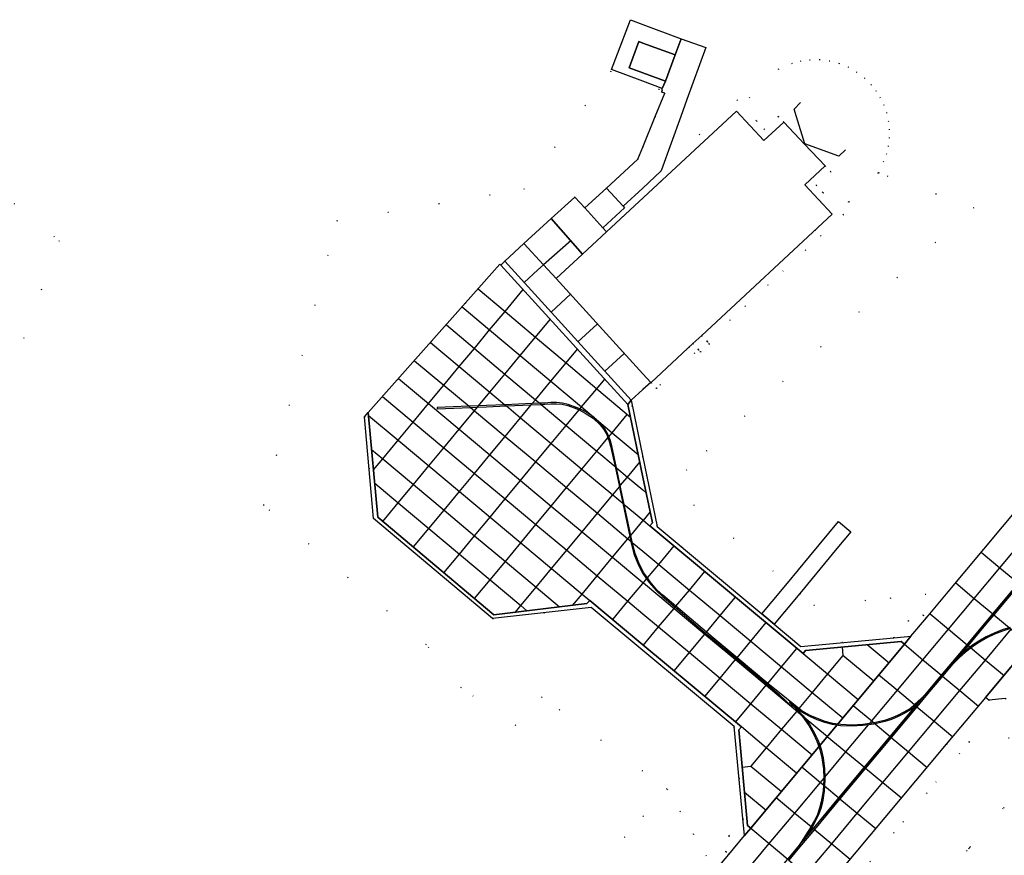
# Model space of a CAD drawing. Header units: metres. Extents: x 174791 to 179073, y 406431 to 409043.
# Tile 130 of 256: x 176422 to 176545, y 407658 to 407762. Entities that reach past the tile are written whole.
import ezdxf

# ---------------------------------------------------------------- set-up
doc = ezdxf.new("R2010")
doc.units = ezdxf.units.M
doc.linetypes.add('DOT', pattern=[6.35, 0, -6.35])
for name, color, linetype in [('panden', 254, 'Continuous'), ('scheiding_grondkering', 254, 'Continuous'), ('terreindeelbegroeid', 254, 'DOT'), ('terreindeelonbegroeid', 254, 'DOT'), ('wegdeel_molgoot', 254, 'Continuous'), ('wegdeel_opstelplaats', 254, 'Continuous'), ('wegdeel_platform_vliegverkeer', 254, 'Continuous'), ('wegdeel_rijbaan', 254, 'Continuous'), ('wegdeel_rolbaan', 254, 'Continuous'), ('wegdeel_voetpad', 254, 'Continuous'), ('weginrichtingselement_markering_vliegtuigverharding', 254, 'Continuous'), ('weginrichtingselement_voeg_vliegtuigverharding', 254, 'Continuous')]:
    doc.layers.add(name, color=color, linetype=linetype)

msp = doc.modelspace()

# ---------------------------------------------------------------- linework, layer by layer
at = {"layer": 'panden'}
for points in [[(176500, 407755.487, 0), (176498.288, 407756.116, 0), (176499.504, 407759.383, 0), (176500, 407759.201, 0), (176504.036, 407757.718, 0), (176502.82, 407754.451, 0)], [(176501.026, 407716.749, 0), (176501.006, 407716.771, 0), (176500, 407717.845, 0), (176489.138, 407729.752, 0), (176492.439, 407732.811, 0), (176495.446, 407735.597, 0), (176511.709, 407750.687, 0), (176515.128, 407747.004, 0), (176517.614, 407749.306, 0), (176520.211, 407746.569, 0), (176522.808, 407743.832, 0), (176520.268, 407741.467, 0), (176523.686, 407737.785, 0), (176507.36, 407722.629, 0), (176506.264, 407721.612, 0)]]:
    msp.add_polyline3d(points, close=True, dxfattribs=at)
at = {"layer": 'scheiding_grondkering'}
msp.add_polyline3d([(176525.321, 407745.849, 0), (176524.522, 407745.053, 0), (176520.251, 407746.62, 0), (176519.221, 407749.984, 0), (176518.923, 407750.956, 0), (176519.723, 407751.753, 0)], dxfattribs=at)
at = {"layer": 'terreindeelbegroeid'}
for points in [[(176530.452, 407750.525, 0), (176530.689, 407749.498, 0), (176530.807, 407748.456, 0), (176530.807, 407747.406, 0), (176530.686, 407746.362, 0), (176530.452, 407745.356, 0), (176530.11, 407744.385, 0), (176529.451, 407743.025, 0), (176529.411, 407742.944, 0), (176525.778, 407739.325, 0), (176522.508, 407740.525, 0), (176521.681, 407741.416, 0), (176523.496, 407743.107, 0), (176522.808, 407743.832, 0), (176520.211, 407746.569, 0), (176517.614, 407749.306, 0), (176516.926, 407750.031, 0), (176515.183, 407748.417, 0), (176514.206, 407749.47, 0), (176513.319, 407752.354, 0), (176516.934, 407755.955, 0), (176518.612, 407756.65, 0), (176519.704, 407756.951, 0), (176520.839, 407757.119, 0), (176522.059, 407757.141, 0), (176523.284, 407756.999, 0), (176524.48, 407756.694, 0), (176525.622, 407756.232, 0), (176526.693, 407755.623, 0), (176527.675, 407754.874, 0), (176528.519, 407754.03, 0), (176529.128, 407753.256, 0), (176529.639, 407752.449, 0), (176530.097, 407751.521, 0)], [(176530.563, 407742.603, 0), (176541.372, 407738.609, 0), (176505.42, 407705.882, 0), (176506.329, 407701.469, 0), (176518.084, 407691.662, 0), (176516.165, 407689.356, 0), (176514.886, 407687.819, 0), (176501.785, 407698.749, 0), (176500, 407707.409, 0), (176498.531, 407714.535, 0), (176500, 407715.862, 0), (176501.006, 407716.771, 0), (176501.026, 407716.749, 0), (176501.701, 407716.011, 0), (176506.937, 407720.872, 0), (176507.218, 407720.564, 0), (176508.321, 407721.572, 0), (176508.033, 407721.889, 0), (176525.099, 407737.732, 0), (176522.508, 407740.525, 0), (176525.778, 407739.325, 0), (176529.411, 407742.944, 0), (176529.451, 407743.025, 0)], [(176535.463, 407687.339, 0), (176535.072, 407687.662, 0), (176533.199, 407686.949, 0), (176531.392, 407684.821, 0), (176519.752, 407683.748, 0), (176516.415, 407686.539, 0), (176517.693, 407688.077, 0), (176519.611, 407690.384, 0), (176519.624, 407690.373, 0), (176521.364, 407688.918, 0), (176530.933, 407689.8, 0), (176535.306, 407690.268, 0), (176538.171, 407690.575, 0)], [(176570.165, 407658.172, 0), (176568.92, 407659.201, 0), (176564.241, 407663.113, 0), (176561.786, 407665.107, 0), (176556.645, 407669.305, 0), (176552.252, 407672.892, 0), (176540.813, 407671.798, 0), (176537.938, 407671.523, 0), (176542.837, 407677.375, 0), (176543.265, 407677.033, 0), (176545.329, 407677.235, 0), (176553.15, 407678.001, 0), (176553.419, 407678.374, 0), (176573.275, 407661.899, 0)], [(176568.92, 407659.201, 0), (176550.985, 407637.505, 0), (176541.193, 407625.359, 0), (176523.984, 407638.308, 0), (176540.809, 407658.528, 0), (176549.357, 407668.503, 0), (176556.645, 407669.305, 0), (176561.786, 407665.107, 0), (176564.241, 407663.113, 0)]]:
    msp.add_polyline3d(points, close=True, dxfattribs=at)
for points in [[(176507.953, 407657.512, 0), (176503.036, 407665.897, 0), (176500, 407668.136, 0), (176487.398, 407677.43, 0), (176484.112, 407673.874, 0), (176477.3, 407678.551, 0), (176472.939, 407683.94, 0), (176452.583, 407701.388, 0), (176461.736, 407736.978, 0), (176485.147, 407740.941, 0), (176495.924, 407755.69, 0), (176502.393, 407753.298, 0), (176502.358, 407753.082, 0), (176502.74, 407752.946, 0), (176501.544, 407750, 0), (176500, 407746.199, 0), (176499.385, 407744.686, 0), (176495.452, 407741.077, 0), (176492.72, 407738.581, 0), (176491.472, 407739.947, 0), (176488.519, 407737.249, 0), (176485.123, 407734.147, 0), (176482.73, 407731.938, 0), (176482.223, 407731.437, 0), (176482.126, 407731.54, 0), (176465.66, 407712.991, 0), (176465.184, 407712.462, 0), (176466.31, 407699.732, 0), (176481.207, 407687.226, 0), (176493.548, 407688.631, 0), (176500, 407683.249, 0), (176511.419, 407673.723, 0), (176512.518, 407662.214, 0), (176510.762, 407660.053, 0), (176510.389, 407658.072, 0), (176510.749, 407657.737, 0), (176508.224, 407654.722, 0)], [(176421.334, 407739.145, 0), (176427.003, 407734.469, 0), (176413.51, 407697.677, 0)], [(176506.666, 407630.6, 0), (176540.813, 407671.798, 0), (176552.252, 407672.892, 0)], [(176503.604, 407630.504, 0), (176537.938, 407671.523, 0), (176540.813, 407671.798, 0), (176506.666, 407630.6, 0)], [(176549.357, 407668.503, 0), (176540.809, 407658.528, 0), (176523.984, 407638.308, 0), (176541.193, 407625.359, 0), (176545.66, 407621.988, 0)], [(176489.159, 407650.219, 0), (176500, 407662.466, 0), (176503.036, 407665.897, 0), (176507.953, 407657.512, 0)]]:
    msp.add_polyline3d(points, dxfattribs=at)
at = {"layer": 'terreindeelonbegroeid'}
for points in [[(176514.206, 407749.47, 0), (176515.183, 407748.417, 0), (176516.926, 407750.031, 0), (176517.614, 407749.306, 0), (176515.128, 407747.004, 0), (176511.709, 407750.687, 0), (176495.446, 407735.597, 0), (176494.98, 407736.108, 0), (176497.711, 407738.604, 0), (176497.539, 407738.792, 0), (176500, 407741.077, 0), (176502.254, 407743.169, 0), (176502.314, 407743.335, 0), (176511.764, 407752.102, 0)], [(176522.508, 407740.525, 0), (176525.099, 407737.732, 0), (176508.033, 407721.889, 0), (176507.36, 407722.629, 0), (176523.686, 407737.785, 0), (176520.268, 407741.467, 0), (176522.808, 407743.832, 0), (176523.496, 407743.107, 0), (176521.681, 407741.416, 0)], [(176506.937, 407720.872, 0), (176501.701, 407716.011, 0), (176501.026, 407716.749, 0), (176506.264, 407721.612, 0)], [(176508.033, 407721.889, 0), (176506.937, 407720.872, 0), (176506.264, 407721.612, 0), (176507.36, 407722.629, 0)], [(176506.937, 407720.872, 0), (176508.033, 407721.889, 0), (176508.321, 407721.572, 0), (176507.218, 407720.564, 0)], [(176535.463, 407687.339, 0), (176533.52, 407685.017, 0), (176531.392, 407684.821, 0), (176533.199, 407686.949, 0), (176535.072, 407687.662, 0)], [(176512.721, 407660.096, 0), (176510.749, 407657.737, 0), (176510.389, 407658.072, 0), (176510.762, 407660.053, 0), (176512.518, 407662.214, 0)]]:
    msp.add_polyline3d(points, close=True, dxfattribs=at)
at = {"layer": 'wegdeel_molgoot'}
for points in [[(176514.886, 407687.819, 0), (176516.415, 407686.539, 0), (176519.752, 407683.748, 0), (176531.392, 407684.821, 0), (176533.52, 407685.017, 0), (176532.706, 407684.045, 0), (176532.289, 407684.383, 0), (176520.353, 407683.247, 0), (176520.03, 407682.855, 0), (176500.888, 407698.816, 0), (176501.19, 407699.21, 0), (176500, 407704.911, 0), (176498.106, 407713.983, 0), (176498.531, 407714.535, 0), (176500, 407707.409, 0), (176501.785, 407698.749, 0)], [(176513.485, 407661.01, 0), (176512.721, 407660.096, 0), (176512.518, 407662.214, 0), (176511.419, 407673.723, 0), (176500, 407683.249, 0), (176493.548, 407688.631, 0), (176481.207, 407687.226, 0), (176466.31, 407699.732, 0), (176465.184, 407712.462, 0), (176465.66, 407712.991, 0), (176466.845, 407699.928, 0), (176481.371, 407687.718, 0), (176493.004, 407689.101, 0), (176493.347, 407689.498, 0), (176500, 407683.947, 0), (176512.314, 407673.673, 0), (176512.006, 407673.302, 0), (176513.097, 407661.339, 0)]]:
    msp.add_polyline3d(points, close=True, dxfattribs=at)
at = {"layer": 'wegdeel_opstelplaats'}
msp.add_polyline3d([(176492.72, 407738.581, 0), (176494.98, 407736.108, 0), (176495.446, 407735.597, 0), (176492.439, 407732.811, 0), (176488.519, 407737.249, 0), (176491.472, 407739.947, 0)], close=True, dxfattribs=at)
at = {"layer": 'wegdeel_platform_vliegverkeer'}
for points in [[(176492.439, 407732.811, 0), (176489.138, 407729.752, 0), (176500, 407717.845, 0), (176501.006, 407716.771, 0), (176500, 407715.862, 0), (176498.531, 407714.535, 0), (176482.73, 407731.938, 0), (176485.123, 407734.147, 0), (176488.519, 407737.249, 0)], [(176482.223, 407731.437, 0), (176498.106, 407713.983, 0), (176500, 407704.911, 0), (176501.19, 407699.21, 0), (176500.888, 407698.816, 0), (176520.03, 407682.855, 0), (176520.353, 407683.247, 0), (176532.289, 407684.383, 0), (176532.706, 407684.045, 0), (176513.485, 407661.01, 0), (176513.097, 407661.339, 0), (176512.006, 407673.302, 0), (176512.314, 407673.673, 0), (176500, 407683.947, 0), (176493.347, 407689.498, 0), (176493.004, 407689.101, 0), (176481.371, 407687.718, 0), (176466.845, 407699.928, 0), (176465.66, 407712.991, 0), (176482.126, 407731.54, 0)], [(176498.531, 407714.535, 0), (176498.106, 407713.983, 0), (176482.223, 407731.437, 0), (176482.73, 407731.938, 0)]]:
    msp.add_polyline3d(points, close=True, dxfattribs=at)
at = {"layer": 'wegdeel_rijbaan'}
for points in [[(176502.314, 407743.335, 0), (176502.254, 407743.169, 0), (176500, 407741.077, 0), (176497.539, 407738.792, 0), (176495.452, 407741.077, 0), (176499.385, 407744.686, 0), (176500, 407746.199, 0), (176501.544, 407750, 0), (176502.74, 407752.946, 0), (176502.358, 407753.082, 0), (176502.393, 407753.298, 0), (176502.427, 407753.508, 0), (176502.82, 407754.451, 0), (176504.036, 407757.718, 0), (176504.785, 407759.725, 0), (176507.875, 407758.666, 0), (176505.51, 407752.146, 0), (176504.732, 407750, 0)], [(176497.539, 407738.792, 0), (176497.711, 407738.604, 0), (176494.98, 407736.108, 0), (176492.72, 407738.581, 0), (176495.452, 407741.077, 0)]]:
    msp.add_polyline3d(points, close=True, dxfattribs=at)
msp.add_polyline3d([(176545.329, 407677.235, 0), (176543.265, 407677.033, 0), (176542.837, 407677.375, 0), (176562.08, 407700.377, 0)], dxfattribs=at)
at = {"layer": 'wegdeel_rolbaan'}
for points in [[(176508.224, 407654.722, 0), (176510.749, 407657.737, 0), (176512.721, 407660.096, 0), (176513.485, 407661.01, 0), (176532.706, 407684.045, 0), (176533.52, 407685.017, 0), (176535.463, 407687.339, 0), (176538.171, 407690.575, 0), (176556.223, 407712.15, 0)], [(176562.08, 407700.377, 0), (176542.837, 407677.375, 0), (176537.938, 407671.523, 0), (176503.604, 407630.504, 0)]]:
    msp.add_polyline3d(points, dxfattribs=at)
at = {"layer": 'wegdeel_voetpad'}
for points in [[(176504.785, 407759.725, 0), (176504.036, 407757.718, 0), (176500, 407759.201, 0), (176499.504, 407759.383, 0), (176498.288, 407756.116, 0), (176500, 407755.487, 0), (176502.82, 407754.451, 0), (176502.427, 407753.508, 0), (176500, 407754.425, 0), (176496.082, 407755.906, 0), (176498.432, 407762.126, 0), (176500, 407761.534, 0)], [(176519.611, 407690.384, 0), (176517.693, 407688.077, 0), (176516.415, 407686.539, 0), (176514.886, 407687.819, 0), (176516.165, 407689.356, 0), (176518.084, 407691.662, 0), (176520.851, 407694.987, 0), (176524.487, 407699.357, 0), (176526.006, 407698.079, 0), (176524.26, 407695.978, 0)]]:
    msp.add_polyline3d(points, close=True, dxfattribs=at)
at = {"layer": 'weginrichtingselement_markering_vliegtuigverharding'}
for points in [[(176546.981, 407691.649, 0), (176544.899, 407689.166, 0), (176543.766, 407687.812, 0), (176542.727, 407686.574, 0), (176540.846, 407684.319, 0), (176540.55, 407683.964, 0), (176537.356, 407680.133, 0), (176535.332, 407677.707, 0), (176535.273, 407677.654, 0), (176533.961, 407676.478, 0), (176533.369, 407675.947, 0), (176532.622, 407675.505, 0), (176531.847, 407675.103, 0), (176531.045, 407674.761, 0), (176530.214, 407674.495, 0), (176528.894, 407674.196, 0), (176528.868, 407674.19, 0), (176528.37, 407674.117, 0), (176527.503, 407673.99, 0), (176526.126, 407673.913, 0), (176524.748, 407673.979, 0), (176523.758, 407674.129, 0), (176522.787, 407674.378, 0), (176521.843, 407674.715, 0), (176520.927, 407675.124, 0), (176519.881, 407675.697, 0), (176519.508, 407675.993, 0), (176517.068, 407677.931, 0), (176515.628, 407679.13, 0), (176511.78, 407682.334, 0), (176508.794, 407684.821, 0), (176507.944, 407685.539, 0), (176504.122, 407688.769, 0), (176502.499, 407690.14, 0), (176501.751, 407690.845, 0), (176500.908, 407691.814, 0), (176500.567, 407692.311, 0), (176500.138, 407692.934, 0), (176499.57, 407693.992, 0), (176499.027, 407695.357, 0), (176498.67, 407696.759, 0), (176498.648, 407696.846, 0), (176498.486, 407697.621, 0), (176497.672, 407701.503, 0), (176497.261, 407703.462, 0), (176497.177, 407703.854, 0), (176496.701, 407706.086, 0), (176496.113, 407708.842, 0), (176495.896, 407709.58, 0), (176495.739, 407709.97, 0), (176495.609, 407710.294, 0), (176495.233, 407710.971, 0), (176494.752, 407711.579, 0), (176493.9, 407712.367, 0), (176493.869, 407712.396, 0), (176493.853, 407712.406, 0), (176492.87, 407713.066, 0), (176492.114, 407713.44, 0), (176491.795, 407713.598, 0), (176490.67, 407714.011, 0), (176489.948, 407714.18, 0), (176489.211, 407714.252, 0), (176488.475, 407714.246, 0), (176487.745, 407714.184, 0), (176487.096, 407714.156, 0), (176486.171, 407714.115, 0), (176482.753, 407713.966, 0), (176480.43, 407713.865, 0), (176479.444, 407713.827, 0), (176478.257, 407713.782, 0), (176474.258, 407713.628, 0), (176474.264, 407713.478, 0), (176478.429, 407713.638, 0), (176479.315, 407713.672, 0), (176480.436, 407713.715, 0), (176482.924, 407713.823, 0), (176486.042, 407713.959, 0), (176487.266, 407714.013, 0), (176487.755, 407714.034, 0), (176488.481, 407714.096, 0), (176489.205, 407714.102, 0), (176489.924, 407714.032, 0), (176490.626, 407713.867, 0), (176491.735, 407713.46, 0), (176492.015, 407713.321, 0), (176492.794, 407712.936, 0), (176493.775, 407712.278, 0), (176494.642, 407711.477, 0), (176495.107, 407710.887, 0), (176495.473, 407710.23, 0), (176495.63, 407709.838, 0), (176495.754, 407709.53, 0), (176495.967, 407708.806, 0), (176496.514, 407706.243, 0), (176497.056, 407703.708, 0), (176497.115, 407703.43, 0), (176497.486, 407701.658, 0), (176498.363, 407697.474, 0), (176498.48, 407696.918, 0), (176498.502, 407696.812, 0), (176498.885, 407695.311, 0), (176499.434, 407693.929, 0), (176500.01, 407692.856, 0), (176500.467, 407692.191, 0), (176500.789, 407691.722, 0), (176501.642, 407690.741, 0), (176502.399, 407690.028, 0), (176504.026, 407688.653, 0), (176507.849, 407685.424, 0), (176508.698, 407684.707, 0), (176511.685, 407682.219, 0), (176515.532, 407679.015, 0), (176516.969, 407677.818, 0), (176518.885, 407675.999, 0), (176519.236, 407675.666, 0), (176519.949, 407674.989, 0), (176520.742, 407673.876, 0), (176521.301, 407672.92, 0), (176521.77, 407671.917, 0), (176522.139, 407670.874, 0), (176522.399, 407669.797, 0), (176522.583, 407668.429, 0), (176522.62, 407667.242, 0), (176522.626, 407667.048, 0), (176522.584, 407666.419, 0), (176522.533, 407665.669, 0), (176522.318, 407664.305, 0), (176522.109, 407663.51, 0), (176521.819, 407662.739, 0), (176521.465, 407661.995, 0), (176521.068, 407661.272, 0), (176521.03, 407661.212, 0), (176519.409, 407658.683, 0), (176519.317, 407658.54, 0), (176518.136, 407657.127, 0)], [(176547.096, 407691.553, 0), (176543.88, 407687.717, 0), (176542.842, 407686.478, 0), (176540.665, 407683.868, 0), (176537.47, 407680.037, 0), (176535.404, 407677.56, 0), (176534.278, 407676.213, 0), (176531.069, 407672.375, 0), (176528.053, 407668.768, 0), (176527.848, 407668.523, 0), (176524.651, 407664.694, 0), (176521.451, 407660.862, 0), (176519.391, 407658.395, 0), (176518.25, 407657.031, 0)], [(176545.985, 407685.985, 0), (176544.968, 407685.669, 0), (176543.976, 407685.28, 0), (176543.015, 407684.821, 0), (176542.09, 407684.293, 0), (176541.205, 407683.699, 0), (176540.365, 407683.043, 0), (176539.575, 407682.329, 0), (176538.903, 407681.669, 0), (176538.477, 407681.244, 0)], [(176545.946, 407686.13, 0), (176544.918, 407685.81, 0), (176543.916, 407685.418, 0), (176542.945, 407684.953, 0), (176542.01, 407684.42, 0), (176541.117, 407683.821, 0), (176540.269, 407683.158, 0), (176539.471, 407682.436, 0)], [(176534.658, 407676.901, 0), (176534.599, 407676.848, 0), (176534.078, 407676.381, 0), (176533.459, 407675.825, 0), (176532.694, 407675.373, 0), (176531.911, 407674.967, 0), (176531.097, 407674.621, 0), (176530.254, 407674.351, 0), (176529.039, 407674.075, 0), (176528.896, 407674.042, 0), (176528.225, 407673.944, 0), (176527.519, 407673.84, 0), (176526.126, 407673.763, 0), (176524.734, 407673.829, 0), (176523.728, 407673.981, 0), (176522.743, 407674.234, 0), (176521.787, 407674.575, 0), (176520.861, 407674.99, 0), (176519.797, 407675.571, 0), (176519.412, 407675.877, 0), (176518.304, 407676.757, 0), (176519.332, 407675.781, 0), (176520.063, 407675.087, 0), (176520.187, 407674.914, 0), (176520.868, 407673.958, 0), (176521.433, 407672.99, 0), (176521.908, 407671.973, 0), (176522.283, 407670.916, 0), (176522.547, 407669.825, 0), (176522.733, 407668.441, 0), (176522.765, 407667.415, 0), (176522.776, 407667.046, 0), (176522.726, 407666.3, 0), (176522.683, 407665.653, 0), (176522.464, 407664.275, 0), (176522.253, 407663.464, 0), (176521.957, 407662.681, 0), (176521.599, 407661.927, 0), (176521.198, 407661.196, 0), (176521.146, 407661.115, 0), (176520.173, 407659.597, 0), (176520.084, 407659.458, 0), (176521.336, 407660.957, 0), (176524.536, 407664.79, 0), (176527.733, 407668.619, 0), (176527.938, 407668.864, 0), (176530.954, 407672.472, 0), (176534.163, 407676.309, 0), (176534.658, 407676.901, 0)]]:
    msp.add_polyline3d(points, dxfattribs=at)
at = {"layer": 'weginrichtingselement_voeg_vliegtuigverharding'}
for p, q in [((176485.155, 407729.257), (176486.88, 407730.848)), ((176490.936, 407727.785), (176488.509, 407725.547)), ((176494.297, 407724.064), (176491.869, 407721.854)), ((176497.667, 407720.394), (176495.243, 407718.168)), ((176500, 407703.314), (176500.424, 407702.958)), ((176524.914, 407683.687), (176525.019, 407682.612)), ((176528.059, 407683.992), (176530.787, 407681.712)), ((176528.867, 407679.416), (176525.019, 407682.612)), ((176512.412, 407668.662), (176513.49, 407668.764)), ((176513.49, 407668.764), (176517.322, 407665.594)), ((176512.716, 407665.511), (176515.41, 407663.282))]:
    msp.add_line(p, q, dxfattribs=at)
for points in [[(176485.123, 407734.147, 0), (176487.574, 407731.464, 0), (176489.138, 407729.752, 0)], [(176491.015, 407734.518, 0), (176487.574, 407731.464, 0), (176486.88, 407730.848, 0)], [(176466.305, 407705.819, 0), (176467.461, 407707.212, 0), (176469.383, 407709.527, 0), (176471.265, 407711.794, 0), (176473.188, 407714.11, 0), (176475.1, 407716.414, 0), (176477.034, 407718.744, 0), (176478.925, 407721.022, 0), (176480.838, 407723.327, 0), (176482.76, 407725.642, 0), (176485.042, 407728.391, 0)], [(176479.407, 407728.467, 0), (176482.76, 407725.642, 0), (176486.572, 407722.429, 0), (176490.394, 407719.209, 0), (176494.224, 407715.982, 0), (176498.432, 407712.436, 0)], [(176477.409, 407726.204, 0), (176480.838, 407723.327, 0), (176484.659, 407720.121, 0), (176488.487, 407716.909, 0), (176492.322, 407713.691, 0), (176493.853, 407712.406, 0), (176493.9, 407712.367, 0), (176496.157, 407710.473, 0), (176499.421, 407707.735, 0)], [(176467.477, 407699.386, 0), (176469.4, 407701.706, 0), (176471.301, 407704, 0), (176473.222, 407706.318, 0), (176475.106, 407708.592, 0), (176477.026, 407710.909, 0), (176478.937, 407713.215, 0), (176479.315, 407713.672, 0), (176479.444, 407713.827, 0), (176480.866, 407715.543, 0), (176482.745, 407717.811, 0), (176484.659, 407720.121, 0), (176486.572, 407722.429, 0), (176488.415, 407724.653, 0)], [(176475.42, 407723.966, 0), (176478.925, 407721.022, 0), (176482.745, 407717.811, 0), (176486.571, 407714.597, 0), (176487.096, 407714.156, 0), (176487.266, 407714.013, 0), (176490.402, 407711.378, 0), (176494.236, 407708.157, 0), (176496.514, 407706.243, 0), (176496.701, 407706.086, 0), (176498.073, 407704.933, 0), (176500, 407703.314, 0)], [(176473.434, 407721.751, 0), (176477.034, 407718.744, 0), (176480.866, 407715.543, 0), (176482.753, 407713.966, 0), (176482.924, 407713.823, 0), (176484.7, 407712.34, 0), (176488.538, 407709.133, 0), (176492.382, 407705.922, 0), (176496.228, 407702.709, 0), (176497.486, 407701.658, 0), (176497.672, 407701.503, 0), (176500, 407699.558, 0)], [(176471.305, 407696.182, 0), (176473.225, 407698.499, 0), (176475.13, 407700.797, 0), (176477.053, 407703.116, 0), (176478.941, 407705.393, 0), (176480.862, 407707.71, 0), (176482.773, 407710.016, 0), (176484.7, 407712.34, 0), (176486.042, 407713.959, 0), (176486.171, 407714.115, 0), (176486.571, 407714.597, 0), (176488.487, 407716.909, 0), (176490.394, 407719.209, 0), (176491.808, 407720.915, 0)], [(176471.419, 407719.484, 0), (176475.1, 407716.414, 0), (176478.257, 407713.782, 0), (176478.429, 407713.638, 0), (176478.937, 407713.215, 0), (176482.773, 407710.016, 0), (176486.613, 407706.814, 0), (176490.46, 407703.606, 0), (176494.309, 407700.396, 0), (176498.138, 407697.203, 0), (176498.48, 407696.918, 0), (176498.67, 407696.759, 0), (176500, 407695.65, 0)], [(176469.436, 407717.239, 0), (176473.188, 407714.11, 0), (176477.026, 407710.909, 0), (176480.862, 407707.71, 0), (176484.699, 407704.509, 0), (176488.547, 407701.3, 0), (176492.396, 407698.091, 0), (176496.221, 407694.901, 0), (176500, 407691.749, 0)], [(176475.113, 407692.962, 0), (176477.049, 407695.293, 0), (176478.959, 407697.594, 0), (176480.884, 407699.914, 0), (176482.777, 407702.194, 0), (176484.699, 407704.509, 0), (176486.613, 407706.814, 0), (176488.538, 407709.133, 0), (176490.402, 407711.378, 0), (176492.015, 407713.321, 0), (176492.114, 407713.44, 0), (176492.322, 407713.691, 0), (176494.224, 407715.982, 0), (176495.226, 407717.189, 0)], [(176467.439, 407714.985, 0), (176471.265, 407711.794, 0), (176475.106, 407708.592, 0), (176478.941, 407705.393, 0), (176482.777, 407702.194, 0), (176486.626, 407698.984, 0), (176490.475, 407695.775, 0), (176494.296, 407692.589, 0), (176498.135, 407689.387, 0), (176500, 407687.832, 0)], [(176465.684, 407712.618, 0), (176469.383, 407709.527, 0), (176473.222, 407706.318, 0), (176477.053, 407703.116, 0), (176480.884, 407699.914, 0), (176484.731, 407696.699, 0), (176488.576, 407693.486, 0), (176492.389, 407690.299, 0), (176493.347, 407689.498, 0)], [(176478.96, 407689.743, 0), (176480.891, 407692.071, 0), (176482.805, 407694.378, 0), (176484.731, 407696.699, 0), (176486.626, 407698.984, 0), (176488.547, 407701.3, 0), (176490.46, 407703.606, 0), (176492.382, 407705.922, 0), (176494.236, 407708.157, 0), (176495.63, 407709.838, 0), (176495.739, 407709.97, 0), (176496.157, 407710.473, 0), (176498.044, 407712.748, 0)], [(176466.074, 407708.372, 0), (176467.461, 407707.212, 0), (176471.301, 407704, 0), (176475.13, 407700.797, 0), (176478.959, 407697.594, 0), (176482.805, 407694.378, 0), (176486.649, 407691.162, 0), (176489.591, 407688.701, 0)], [(176484.051, 407688.031, 0), (176484.732, 407688.852, 0), (176486.649, 407691.162, 0), (176488.576, 407693.486, 0), (176490.475, 407695.775, 0), (176492.396, 407698.091, 0), (176494.309, 407700.396, 0), (176496.228, 407702.709, 0), (176497.056, 407703.708, 0), (176497.177, 407703.854, 0), (176498.073, 407704.933, 0), (176499.617, 407706.795, 0)], [(176466.459, 407704.172, 0), (176469.4, 407701.706, 0), (176473.225, 407698.499, 0), (176477.049, 407695.293, 0), (176480.891, 407692.071, 0), (176484.732, 407688.852, 0), (176485.492, 407688.214, 0)], [(176491.21, 407688.882, 0), (176492.389, 407690.299, 0), (176494.296, 407692.589, 0), (176496.221, 407694.901, 0), (176498.138, 407697.203, 0), (176498.363, 407697.474, 0), (176498.486, 407697.621, 0), (176500, 407699.44, 0)], [(176500, 407699.44, 0), (176500.058, 407699.51, 0), (176500.916, 407700.541, 0)], [(176500, 407699.558, 0), (176500.058, 407699.51, 0), (176500.888, 407698.816, 0)], [(176500, 407640.196, 0), (176502.958, 407643.733, 0), (176506.161, 407647.563, 0), (176509.363, 407651.391, 0), (176512.571, 407655.227, 0), (176515.806, 407659.095, 0), (176518.992, 407662.905, 0), (176522.2, 407666.74, 0), (176522.62, 407667.242, 0), (176522.765, 407667.415, 0), (176525.396, 407670.561, 0), (176528.225, 407673.944, 0), (176528.37, 407674.117, 0), (176528.624, 407674.422, 0), (176531.834, 407678.259, 0), (176535.03, 407682.08, 0), (176538.231, 407685.907, 0), (176541.451, 407689.758, 0), (176544.655, 407693.589, 0), (176547.859, 407697.419, 0)], [(176500, 407691.63, 0), (176500.058, 407691.7, 0), (176500.467, 407692.191, 0), (176500.567, 407692.311, 0), (176501.975, 407694.003, 0), (176503.894, 407696.31, 0)], [(176500, 407695.65, 0), (176501.975, 407694.003, 0), (176505.815, 407690.801, 0), (176509.659, 407687.595, 0), (176513.493, 407684.398, 0), (176517.341, 407681.188, 0), (176521.173, 407677.993, 0), (176524.998, 407674.803, 0)], [(176542.325, 407695.532, 0), (176544.655, 407693.589, 0), (176546.978, 407691.651, 0), (176546.981, 407691.649, 0), (176547.096, 407691.553, 0), (176549.273, 407689.736, 0), (176551.603, 407687.793, 0)], [(176500.052, 407683.882, 0), (176501.972, 407686.187, 0), (176503.897, 407688.499, 0), (176504.026, 407688.653, 0), (176504.122, 407688.769, 0), (176505.815, 407690.801, 0), (176507.729, 407693.099, 0)], [(176496.229, 407687.096, 0), (176498.135, 407689.387, 0), (176500, 407691.63, 0)], [(176500, 407691.749, 0), (176500.058, 407691.7, 0), (176503.897, 407688.499, 0), (176507.74, 407685.294, 0), (176511.579, 407682.092, 0), (176515.424, 407678.885, 0), (176518.885, 407675.999, 0), (176519.256, 407675.69, 0), (176520.187, 407674.914, 0), (176523.077, 407672.503, 0)], [(176500, 407635.473, 0), (176502.072, 407637.951, 0), (176505.281, 407641.788, 0), (176508.486, 407645.622, 0), (176511.69, 407649.453, 0), (176514.899, 407653.29, 0), (176518.119, 407657.141, 0), (176519.409, 407658.683, 0), (176520.173, 407659.597, 0), (176521.321, 407660.97, 0), (176524.524, 407664.8, 0), (176527.724, 407668.627, 0), (176530.945, 407672.479, 0), (176534.155, 407676.317, 0), (176534.599, 407676.848, 0), (176535.273, 407677.654, 0), (176537.35, 407680.138, 0), (176540.55, 407683.964, 0), (176540.846, 407684.319, 0), (176543.766, 407687.812, 0), (176544.899, 407689.166, 0), (176546.978, 407691.651, 0)], [(176539.153, 407691.688, 0), (176541.451, 407689.758, 0), (176543.766, 407687.812, 0), (176543.88, 407687.717, 0), (176546.055, 407685.889, 0), (176548.374, 407683.941, 0)], [(176503.893, 407680.682, 0), (176505.813, 407682.984, 0), (176507.74, 407685.294, 0), (176507.849, 407685.424, 0), (176507.944, 407685.539, 0), (176509.659, 407687.595, 0), (176511.595, 407689.915, 0)], [(176500, 407687.832, 0), (176501.972, 407686.187, 0), (176505.813, 407682.984, 0), (176509.659, 407679.778, 0), (176513.5, 407676.574, 0), (176517.332, 407673.379, 0), (176521.152, 407670.193, 0)], [(176535.931, 407687.834, 0), (176538.231, 407685.907, 0), (176540.55, 407683.964, 0), (176540.665, 407683.868, 0), (176542.841, 407682.045, 0), (176545.169, 407680.094, 0)], [(176501.289, 407632.361, 0), (176504.358, 407636.031, 0), (176507.571, 407639.872, 0), (176510.778, 407643.707, 0), (176513.985, 407647.542, 0), (176517.194, 407651.379, 0), (176520.401, 407655.214, 0), (176523.619, 407659.061, 0), (176526.817, 407662.885, 0), (176530.021, 407666.717, 0), (176533.237, 407670.561, 0), (176536.446, 407674.399, 0), (176539.641, 407678.22, 0), (176542.841, 407682.045, 0), (176546.055, 407685.889, 0)], [(176507.748, 407677.475, 0), (176509.659, 407679.778, 0), (176511.579, 407682.092, 0), (176511.685, 407682.219, 0), (176511.78, 407682.334, 0), (176513.493, 407684.398, 0), (176515.419, 407686.719, 0)], [(176511.578, 407674.265, 0), (176513.5, 407676.574, 0), (176515.424, 407678.885, 0), (176515.532, 407679.015, 0), (176515.628, 407679.13, 0), (176517.341, 407681.188, 0), (176519.263, 407683.497, 0)], [(176532.706, 407684.025, 0), (176535.03, 407682.08, 0), (176537.35, 407680.138, 0), (176537.356, 407680.133, 0), (176537.47, 407680.037, 0), (176539.641, 407678.22, 0), (176541.959, 407676.28, 0)], [(176525.019, 407682.612, 0), (176523.095, 407680.3, 0), (176521.173, 407677.993, 0), (176519.508, 407675.993, 0), (176519.412, 407675.877, 0), (176519.332, 407675.781, 0), (176519.256, 407675.69, 0), (176519.236, 407675.666, 0), (176517.332, 407673.379, 0), (176515.417, 407671.078, 0), (176513.49, 407668.764, 0)], [(176520.03, 407682.855, 0), (176523.095, 407680.3, 0), (176526.936, 407677.098, 0)], [(176529.509, 407680.205, 0), (176531.834, 407678.259, 0), (176533.961, 407676.478, 0), (176534.078, 407676.381, 0), (176534.155, 407676.317, 0), (176534.163, 407676.309, 0), (176534.278, 407676.213, 0), (176536.446, 407674.399, 0), (176538.762, 407672.46, 0)], [(176526.298, 407676.369, 0), (176528.624, 407674.422, 0), (176528.894, 407674.196, 0), (176529.039, 407674.075, 0), (176530.945, 407672.479, 0), (176530.954, 407672.472, 0), (176531.069, 407672.375, 0), (176533.237, 407670.561, 0), (176535.551, 407668.624, 0)], [(176519.232, 407667.887, 0), (176515.417, 407671.078, 0), (176512.314, 407673.673, 0)], [(176523.061, 407672.502, 0), (176525.396, 407670.561, 0), (176527.724, 407668.627, 0), (176527.733, 407668.619, 0), (176527.848, 407668.523, 0), (176530.021, 407666.717, 0), (176532.328, 407664.8, 0)], [(176519.874, 407668.681, 0), (176522.2, 407666.74, 0), (176522.584, 407666.419, 0), (176522.726, 407666.3, 0), (176524.524, 407664.8, 0), (176524.536, 407664.79, 0), (176524.651, 407664.694, 0), (176526.817, 407662.885, 0), (176529.121, 407660.962, 0)], [(176516.663, 407664.84, 0), (176518.992, 407662.905, 0), (176521.03, 407661.212, 0), (176521.146, 407661.115, 0), (176521.321, 407660.97, 0), (176521.336, 407660.957, 0), (176521.451, 407660.862, 0), (176523.619, 407659.061, 0), (176525.926, 407657.144, 0)], [(176513.513, 407661.033, 0), (176515.806, 407659.095, 0), (176518.119, 407657.141, 0), (176518.136, 407657.127, 0), (176518.25, 407657.031, 0), (176520.401, 407655.214, 0), (176522.686, 407653.283, 0)]]:
    msp.add_polyline3d(points, dxfattribs=at)

doc.saveas('drawing.dxf')
